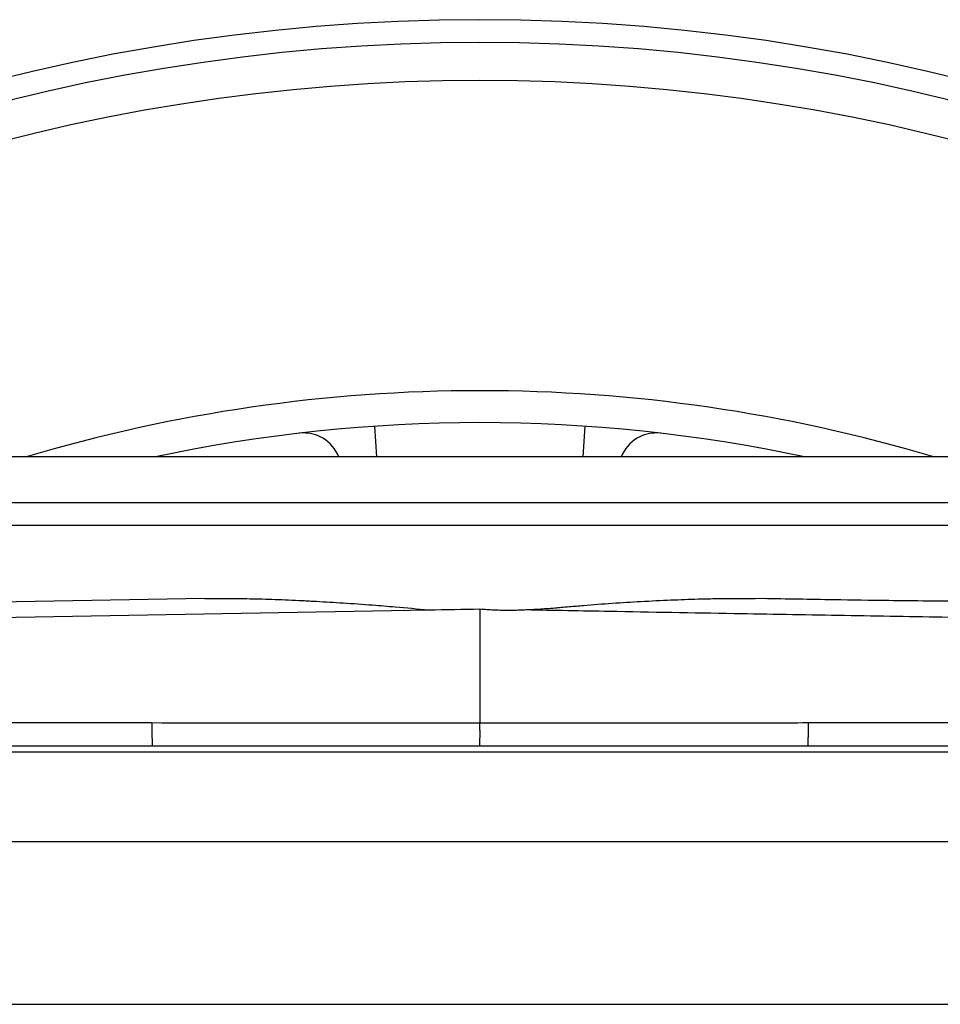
# Model space of a CAD drawing. Header units: millimetres. Extents: x 400 to 1688, y 100 to 1259.
# Tile 34 of 59: x 841 to 902, y 1194 to 1259. Entities that reach past the tile are written whole.
import ezdxf

# ---------------------------------------------------------------- set-up
doc = ezdxf.new("R2010")
doc.units = ezdxf.units.MM

msp = doc.modelspace()

# ---------------------------------------------------------------- linework, layer by layer
at = {"color": 8, "linetype": 'Continuous', "lineweight": 25}
for p, q in [((864.668, 1229.847), (864.532, 1231.863)), ((878.238, 1229.847), (878.375, 1231.863)), ((746.453, 1225.347), (870.682, 1225.347)), ((870.682, 1225.347), (996.453, 1225.347)), ((791.435, 1210.455), (951.472, 1210.455)), ((871.993, 1204.526), (799.092, 1204.526)), ((943.815, 1204.526), (871.993, 1204.526))]:
    msp.add_line(p, q, dxfattribs=at)
at = {"color": 7, "linetype": 'Continuous', "lineweight": 25}
for p, q in [((963.453, 1229.847), (779.453, 1229.847)), ((853.366, 1220.531), (813.741, 1219.84)), ((890.244, 1220.519), (889.541, 1220.531)), ((813.74, 1218.84), (868.082, 1219.789)), ((871.453, 1219.847), (871.453, 1212.334)), ((849.889, 1212.347), (813.741, 1212.347)), ((929.166, 1212.347), (893.018, 1212.347)), ((813.767, 1210.847), (849.932, 1210.847)), ((892.975, 1210.847), (929.14, 1210.847)), ((801.953, 1193.847), (940.953, 1193.847))]:
    msp.add_line(p, q, dxfattribs=at)
for centre, radius, start, end in [((871.453, 1129.847), 128.75, 50.95933, 129.04067), ((871.453, 1129.847), 127.25, 51.79979, 128.20021), ((871.453, 1129.847), 124.75, 53.28347, 126.71653), ((871.453, 1129.847), 104.353, 73.39237, 106.60763), ((871.453, 1129.847), 102.25, 77.95805, 102.04195), ((859.851, 1228.92), 2.5, 21.76529, 96.67922), ((883.055, 1228.92), 2.5, 83.32078, 158.23471)]:
    msp.add_arc(centre, radius, start, end, dxfattribs=at)
for points, knots in [([(747.953, 1226.847), (747.954, 1226.847), (747.956, 1226.847), (747.972, 1226.847), (747.997, 1226.847), (748.032, 1226.847), (748.077, 1226.847), (748.132, 1226.847), (748.197, 1226.847), (748.271, 1226.847), (748.356, 1226.847), (748.583, 1226.847), (749.058, 1226.847), (749.981, 1226.847), (751.184, 1226.847), (752.688, 1226.847), (754.485, 1226.847), (757.305, 1226.847), (761.594, 1226.847), (767.928, 1226.847), (775.418, 1226.847), (783.97, 1226.847), (793.456, 1226.847), (803.718, 1226.847), (814.576, 1226.847), (824.001, 1226.847), (831.668, 1226.847), (837.41, 1226.847), (843.183, 1226.847), (848.917, 1226.847), (854.644, 1226.847), (859.186, 1226.847), (862.571, 1226.847), (864.789, 1226.847), (867.009, 1226.847), (869.231, 1226.847), (870.712, 1226.847), (871.453, 1226.847)], [0, 0, 0, 0, 0.005732, 0.011462, 0.017191, 0.022919, 0.028646, 0.034374, 0.040102, 0.045832, 0.051562, 0.057295, 0.086904, 0.116515, 0.147004, 0.177496, 0.208759, 0.240025, 0.303831, 0.368644, 0.434147, 0.5, 0.565853, 0.631356, 0.69617, 0.759976, 0.791239, 0.822505, 0.852994, 0.883485, 0.913094, 0.942705, 0.954168, 0.965624, 0.97708, 0.988537, 1, 1, 1, 1]), ([(871.453, 1226.847), (871.824, 1226.847), (872.565, 1226.847), (873.676, 1226.847), (874.787, 1226.847), (875.898, 1226.847), (877.008, 1226.847), (878.117, 1226.847), (879.226, 1226.847), (880.335, 1226.847), (881.443, 1226.847), (884.089, 1226.847), (888.262, 1226.847), (893.99, 1226.847), (899.724, 1226.847), (905.497, 1226.847), (911.238, 1226.847), (918.906, 1226.847), (928.331, 1226.847), (939.189, 1226.847), (949.451, 1226.847), (958.937, 1226.847), (967.489, 1226.847), (974.979, 1226.847), (981.313, 1226.847), (985.602, 1226.847), (988.422, 1226.847), (990.219, 1226.847), (991.723, 1226.847), (992.926, 1226.847), (993.849, 1226.847), (994.366, 1226.847), (994.64, 1226.847), (994.78, 1226.847), (994.88, 1226.847), (994.942, 1226.847), (994.95, 1226.847), (994.953, 1226.847)], [0, 0, 0, 0, 0.005732, 0.011462, 0.017191, 0.022919, 0.028647, 0.034375, 0.040103, 0.045832, 0.051563, 0.057295, 0.086904, 0.116515, 0.147004, 0.177496, 0.208759, 0.240025, 0.303831, 0.368644, 0.434147, 0.5, 0.565853, 0.631356, 0.69617, 0.759976, 0.791239, 0.822505, 0.852994, 0.883485, 0.913094, 0.942705, 0.954167, 0.965624, 0.977079, 0.988537, 1, 1, 1, 1]), ([(853.366, 1220.531), (853.597, 1220.535), (854.069, 1220.541), (854.792, 1220.542), (855.547, 1220.536), (856.332, 1220.522), (857.149, 1220.502), (857.996, 1220.474), (858.874, 1220.44), (859.784, 1220.398), (860.984, 1220.335), (862.525, 1220.241), (864.247, 1220.122), (866.118, 1219.967), (867.346, 1219.855), (868.081, 1219.789)], [0, 0, 0, 0, 0.047284, 0.0966266, 0.1480328, 0.2015067, 0.2570521, 0.3146723, 0.3743704, 0.4361491, 0.5000108, 0.6189812, 0.7500087, 0.8503949, 1, 1, 1, 1]), ([(874.484, 1219.802), (874.616, 1219.807), (874.897, 1219.817), (875.344, 1219.843), (875.842, 1219.877), (876.326, 1219.915), (876.823, 1219.957), (877.451, 1220.011), (878.571, 1220.109), (880.141, 1220.231), (882.058, 1220.344), (883.941, 1220.439), (885.627, 1220.501), (887.069, 1220.533), (888.32, 1220.544), (889.139, 1220.536), (889.541, 1220.532)], [0, 0, 0, 0, 0.02616, 0.055715, 0.088671, 0.125031, 0.152086, 0.187551, 0.250059, 0.375049, 0.50004, 0.631643, 0.750021, 0.836177, 0.919497, 1, 1, 1, 1]), ([(927.665, 1219.865), (926.502, 1219.872), (924.454, 1219.884), (921.511, 1219.967), (918.85, 1220.076), (916.109, 1220.145), (913.187, 1220.208), (910.226, 1220.261), (907.455, 1220.302), (905.003, 1220.331), (902.866, 1220.353), (900.665, 1220.365), (897.968, 1220.396), (894.36, 1220.45), (891.608, 1220.497), (890.057, 1220.523)], [0, 0, 0, 0, 0.094463, 0.166391, 0.233849, 0.306596, 0.384637, 0.466467, 0.542384, 0.605261, 0.661717, 0.712544, 0.780575, 0.876382, 1, 1, 1, 1]), ([(871.453, 1219.847), (871.603, 1219.836), (871.901, 1219.814), (872.346, 1219.79), (872.784, 1219.775), (873.217, 1219.769), (873.645, 1219.771), (874.067, 1219.781), (874.346, 1219.795), (874.484, 1219.802)], [0, 0, 0, 0, 0.148665, 0.295307, 0.439976, 0.582724, 0.723606, 0.862678, 1, 1, 1, 1]), ([(874.484, 1219.801), (876.311, 1219.767), (880.868, 1219.683), (887.703, 1219.563), (894.99, 1219.437), (904.104, 1219.278), (915.496, 1219.079), (924.609, 1218.92), (929.166, 1218.84)], [0, 0, 0, 0, 0.100218, 0.250005, 0.375004, 0.500004, 0.750002, 1, 1, 1, 1]), ([(871.453, 1212.334), (867.787, 1212.334), (860.598, 1212.335), (853.41, 1212.343), (849.889, 1212.347)], [0, 0, 0, 0, 0.510133, 1, 1, 1, 1]), ([(849.889, 1212.347), (849.889, 1212.304), (849.889, 1212.219), (849.889, 1212.096), (849.89, 1211.978), (849.89, 1211.866), (849.891, 1211.758), (849.892, 1211.656), (849.893, 1211.558), (849.894, 1211.464), (849.895, 1211.375), (849.897, 1211.254), (849.9, 1211.102), (849.903, 1210.978), (849.907, 1210.91), (849.911, 1210.874), (849.918, 1210.853), (849.928, 1210.849), (849.932, 1210.847)], [0, 0, 0, 0, 0.055127, 0.108021, 0.159121, 0.208856, 0.257634, 0.305833, 0.353795, 0.401825, 0.450204, 0.499192, 0.612178, 0.748483, 0.82113, 0.873521, 0.939639, 1, 1, 1, 1]), ([(871.453, 1210.834), (871.453, 1210.836), (871.454, 1210.839), (871.453, 1210.858), (871.453, 1210.887), (871.453, 1210.932), (871.453, 1210.992), (871.453, 1211.068), (871.453, 1211.164), (871.453, 1211.313), (871.454, 1211.511), (871.454, 1211.727), (871.453, 1211.899), (871.452, 1212.042), (871.452, 1212.189), (871.453, 1212.286), (871.453, 1212.334)], [0, 0, 0, 0, 0.0536646, 0.1099449, 0.1684969, 0.2292421, 0.2923488, 0.3581852, 0.4272675, 0.5002415, 0.6422033, 0.7499738, 0.811008, 0.8754208, 0.9384731, 1, 1, 1, 1]), ([(893.018, 1212.347), (891.221, 1212.345), (887.627, 1212.342), (880.439, 1212.334), (875.047, 1212.334), (871.453, 1212.334)], [0, 0, 0, 0, 0.250001, 0.500003, 1, 1, 1, 1]), ([(893.018, 1212.347), (893.018, 1212.311), (893.018, 1212.217), (893.017, 1212.046), (893.016, 1211.82), (893.014, 1211.55), (893.011, 1211.298), (893.007, 1211.097), (893.003, 1210.976), (893, 1210.91), (892.996, 1210.874), (892.989, 1210.852), (892.979, 1210.849), (892.975, 1210.847)], [0, 0, 0, 0, 0.046596, 0.119821, 0.219641, 0.346014, 0.498885, 0.623607, 0.748329, 0.821205, 0.873416, 0.939921, 1, 1, 1, 1]), ([(849.932, 1210.847), (851.731, 1210.845), (855.322, 1210.841), (860.708, 1210.836), (866.083, 1210.834), (869.666, 1210.834), (871.453, 1210.834)], [0, 0, 0, 0, 0.250754, 0.500544, 0.750837, 1, 1, 1, 1]), ([(871.453, 1210.834), (873.241, 1210.834), (876.824, 1210.834), (882.199, 1210.836), (887.585, 1210.841), (891.176, 1210.845), (892.975, 1210.847)], [0, 0, 0, 0, 0.249173, 0.499456, 0.74925, 1, 1, 1, 1])]:
    msp.add_open_spline(points, degree=3, knots=knots, dxfattribs=at)
msp.add_open_spline([(868.081, 1219.789), (869.205, 1219.808), (870.329, 1219.828), (871.453, 1219.847)], degree=3, dxfattribs=at)

doc.saveas('drawing.dxf')
